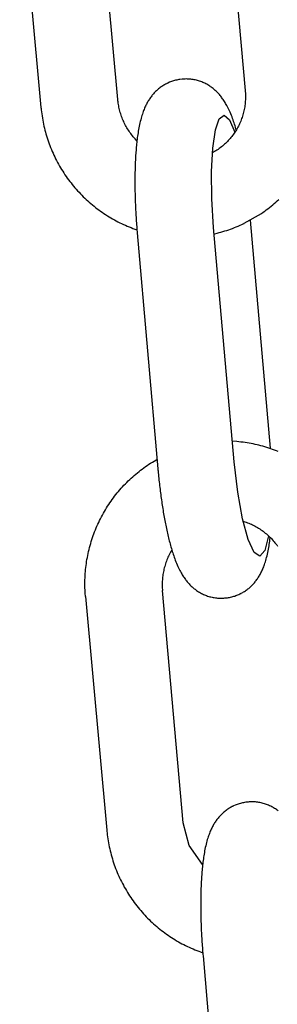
# Model space of a CAD drawing. Extents: x 1529 to 4201, y -422 to 622.
# Tile 42 of 256: x 2015.009 to 2015.401, y 119.168 to 120.669. Entities that reach past the tile are written whole.
import ezdxf

# ---------------------------------------------------------------- set-up
doc = ezdxf.new("R2010")
doc.units = 0
doc.header["$MEASUREMENT"] = 0
doc.layers.add('SPILL-BUCKET', color=1, linetype='CONTINUOUS')

msp = doc.modelspace()

# ---------------------------------------------------------------- linework, layer by layer
at = {"layer": 'SPILL-BUCKET', "color": 1, "linetype": 'Continuous'}
for p, q in [((2015.32003, 120.91828), (2015.35255, 120.56082)), ((2015.15837, 120.54702), (2015.1262, 120.90065)), ((2015.0089, 120.89131), (2015.04131, 120.53504)), ((2015.22437, 120.56624), (2015.2231, 120.56531)), ((2015.22567, 120.56714), (2015.22437, 120.56624)), ((2015.227, 120.56801), (2015.22567, 120.56714)), ((2015.22836, 120.56885), (2015.227, 120.56801)), ((2015.22974, 120.56966), (2015.22836, 120.56885)), ((2015.23113, 120.57043), (2015.22974, 120.56966)), ((2015.23254, 120.57117), (2015.23113, 120.57043)), ((2015.23296, 120.57139), (2015.23254, 120.57117)), ((2015.23356, 120.57168), (2015.23296, 120.57139)), ((2015.23415, 120.57198), (2015.23356, 120.57168)), ((2015.2347, 120.57224), (2015.23415, 120.57198)), ((2015.23712, 120.57331), (2015.2347, 120.57224)), ((2015.24017, 120.5745), (2015.23712, 120.57331)), ((2015.24172, 120.57504), (2015.24017, 120.5745)), ((2015.24329, 120.57554), (2015.24172, 120.57504)), ((2015.24488, 120.576), (2015.24329, 120.57554)), ((2015.24649, 120.57642), (2015.24488, 120.576)), ((2015.24811, 120.5768), (2015.24649, 120.57642)), ((2015.24974, 120.57713), (2015.24811, 120.5768)), ((2015.25139, 120.57742), (2015.24974, 120.57713)), ((2015.25304, 120.57767), (2015.25139, 120.57742)), ((2015.25639, 120.57804), (2015.25304, 120.57767)), ((2015.25664, 120.57806), (2015.25639, 120.57804)), ((2015.25689, 120.57807), (2015.25664, 120.57806)), ((2015.25836, 120.57819), (2015.25689, 120.57808)), ((2015.2598, 120.57827), (2015.25836, 120.57818)), ((2015.26123, 120.57834), (2015.2598, 120.57827)), ((2015.26293, 120.57836), (2015.26123, 120.57834)), ((2015.26463, 120.57834), (2015.26293, 120.57836)), ((2015.26633, 120.57828), (2015.26463, 120.57834)), ((2015.26803, 120.57816), (2015.26633, 120.57828)), ((2015.26974, 120.57801), (2015.26803, 120.57816)), ((2015.27143, 120.5778), (2015.26974, 120.57801)), ((2015.27313, 120.57755), (2015.27143, 120.5778)), ((2015.27482, 120.57725), (2015.27313, 120.57755)), ((2015.27651, 120.57691), (2015.27482, 120.57725)), ((2015.27818, 120.57652), (2015.27651, 120.57691)), ((2015.27985, 120.57608), (2015.27818, 120.57652)), ((2015.2815, 120.5756), (2015.27985, 120.57608)), ((2015.28314, 120.57508), (2015.2815, 120.5756)), ((2015.28477, 120.57451), (2015.28314, 120.57508)), ((2015.28638, 120.5739), (2015.28477, 120.57451)), ((2015.28797, 120.57324), (2015.28638, 120.5739)), ((2015.28955, 120.57254), (2015.28797, 120.57324)), ((2015.2911, 120.57181), (2015.28955, 120.57254)), ((2015.29263, 120.57103), (2015.2911, 120.57181)), ((2015.29414, 120.57022), (2015.29263, 120.57103)), ((2015.29562, 120.56937), (2015.29414, 120.57022)), ((2015.29708, 120.56848), (2015.29562, 120.56937)), ((2015.29851, 120.56756), (2015.29708, 120.56848)), ((2015.29991, 120.56661), (2015.29851, 120.56756)), ((2015.30115, 120.56572), (2015.29991, 120.56661)), ((2015.20911, 120.55127), (2015.20822, 120.55005)), ((2015.21002, 120.55245), (2015.20911, 120.55127)), ((2015.21096, 120.55364), (2015.21002, 120.55245)), ((2015.21192, 120.55479), (2015.21096, 120.55364)), ((2015.21292, 120.55593), (2015.21192, 120.55479)), ((2015.21393, 120.55705), (2015.21292, 120.55593)), ((2015.21498, 120.55816), (2015.21393, 120.55705)), ((2015.21605, 120.55924), (2015.21498, 120.55816)), ((2015.21716, 120.56031), (2015.21605, 120.55924)), ((2015.21829, 120.56135), (2015.21716, 120.56031)), ((2015.21945, 120.56238), (2015.21829, 120.56135)), ((2015.22064, 120.56338), (2015.21945, 120.56238)), ((2015.22185, 120.56436), (2015.22064, 120.56338)), ((2015.2231, 120.56531), (2015.22185, 120.56436)), ((2015.30236, 120.56482), (2015.30115, 120.56572)), ((2015.30355, 120.56388), (2015.30236, 120.56482)), ((2015.30471, 120.56293), (2015.30355, 120.56388)), ((2015.30586, 120.56195), (2015.30471, 120.56293)), ((2015.30698, 120.56096), (2015.30586, 120.56195)), ((2015.30808, 120.55993), (2015.30698, 120.56096)), ((2015.30915, 120.55889), (2015.30808, 120.55993)), ((2015.31021, 120.55782), (2015.30915, 120.55889)), ((2015.31124, 120.55674), (2015.31021, 120.55782)), ((2015.31227, 120.55561), (2015.31124, 120.55674)), ((2015.31327, 120.55448), (2015.31227, 120.55561)), ((2015.31426, 120.55331), (2015.31327, 120.55448)), ((2015.31523, 120.55212), (2015.31426, 120.55331)), ((2015.3162, 120.55089), (2015.31523, 120.55212)), ((2015.31714, 120.54964), (2015.3162, 120.55089)), ((2015.35255, 120.56082), (2015.35262, 120.55993)), ((2015.35262, 120.55993), (2015.35269, 120.55904)), ((2015.35269, 120.55904), (2015.35282, 120.55695)), ((2015.35282, 120.55695), (2015.35291, 120.55485)), ((2015.35291, 120.55485), (2015.35296, 120.55275)), ((2015.35296, 120.55275), (2015.35296, 120.55066)), ((2015.15854, 120.5453), (2015.15837, 120.54702)), ((2015.15874, 120.54357), (2015.15854, 120.5453)), ((2015.15902, 120.54149), (2015.15874, 120.54357)), ((2015.15935, 120.53942), (2015.15902, 120.54149)), ((2015.15972, 120.53734), (2015.15935, 120.53942)), ((2015.16013, 120.53528), (2015.15972, 120.53734)), ((2015.20048, 120.53672), (2015.1998, 120.53524)), ((2015.20119, 120.53821), (2015.20048, 120.53672)), ((2015.20189, 120.53962), (2015.20119, 120.53821)), ((2015.20263, 120.54103), (2015.20189, 120.53962)), ((2015.20336, 120.54237), (2015.20263, 120.54103)), ((2015.20413, 120.54372), (2015.20336, 120.54237)), ((2015.2049, 120.54502), (2015.20413, 120.54372)), ((2015.20571, 120.54632), (2015.2049, 120.54502)), ((2015.20652, 120.54758), (2015.20571, 120.54632)), ((2015.20736, 120.54883), (2015.20652, 120.54758)), ((2015.20822, 120.55005), (2015.20736, 120.54883)), ((2015.31809, 120.54833), (2015.31714, 120.54964)), ((2015.31901, 120.54701), (2015.31809, 120.54833)), ((2015.31996, 120.5456), (2015.31901, 120.54701)), ((2015.32087, 120.54419), (2015.31996, 120.5456)), ((2015.32182, 120.54267), (2015.32087, 120.54419)), ((2015.32273, 120.54114), (2015.32182, 120.54267)), ((2015.32369, 120.53947), (2015.32273, 120.54114)), ((2015.32462, 120.53779), (2015.32369, 120.53947)), ((2015.3256, 120.53593), (2015.32462, 120.53779)), ((2015.32655, 120.53407), (2015.3256, 120.53593)), ((2015.35176, 120.53608), (2015.35141, 120.53402)), ((2015.35206, 120.53814), (2015.35176, 120.53608)), ((2015.35232, 120.54022), (2015.35206, 120.53814)), ((2015.35253, 120.5423), (2015.35232, 120.54022)), ((2015.3527, 120.54438), (2015.35253, 120.5423)), ((2015.35283, 120.54647), (2015.3527, 120.54438)), ((2015.35292, 120.54856), (2015.35283, 120.54647)), ((2015.35296, 120.55066), (2015.35292, 120.54856)), ((2015.04131, 120.53504), (2015.04149, 120.53314)), ((2015.04149, 120.53314), (2015.04169, 120.53124)), ((2015.04169, 120.53124), (2015.04205, 120.52814)), ((2015.04205, 120.52814), (2015.04245, 120.52504)), ((2015.04245, 120.52504), (2015.0429, 120.52195)), ((2015.0429, 120.52195), (2015.04339, 120.51887)), ((2015.16058, 120.53323), (2015.16013, 120.53528)), ((2015.16108, 120.53118), (2015.16058, 120.53323)), ((2015.16162, 120.52915), (2015.16108, 120.53118)), ((2015.1622, 120.52713), (2015.16162, 120.52915)), ((2015.16282, 120.52511), (2015.1622, 120.52713)), ((2015.16348, 120.52311), (2015.16282, 120.52511)), ((2015.16418, 120.52113), (2015.16348, 120.52311)), ((2015.16493, 120.51916), (2015.16418, 120.52113)), ((2015.19518, 120.52287), (2015.19455, 120.5208)), ((2015.19584, 120.52493), (2015.19518, 120.52287)), ((2015.19647, 120.5268), (2015.19584, 120.52493)), ((2015.19714, 120.52866), (2015.19647, 120.5268)), ((2015.19778, 120.53037), (2015.19714, 120.52866)), ((2015.19846, 120.53207), (2015.19778, 120.53037)), ((2015.19912, 120.53366), (2015.19846, 120.53207)), ((2015.1998, 120.53524), (2015.19912, 120.53366)), ((2015.31306, 120.51774), (2015.32037, 120.52302)), ((2015.32037, 120.52302), (2015.32854, 120.5161)), ((2015.32756, 120.53199), (2015.32655, 120.53407)), ((2015.32852, 120.52991), (2015.32756, 120.53199)), ((2015.32957, 120.52756), (2015.32852, 120.52991)), ((2015.33059, 120.52518), (2015.32957, 120.52756)), ((2015.33152, 120.52287), (2015.33059, 120.52518)), ((2015.33244, 120.52054), (2015.33152, 120.52287)), ((2015.34845, 120.52187), (2015.34781, 120.51989)), ((2015.34905, 120.52386), (2015.34845, 120.52187)), ((2015.34961, 120.52587), (2015.34905, 120.52386)), ((2015.35012, 120.52789), (2015.34961, 120.52587)), ((2015.35059, 120.52992), (2015.35012, 120.52789)), ((2015.35103, 120.53196), (2015.35059, 120.52992)), ((2015.35141, 120.53402), (2015.35103, 120.53196)), ((2015.04339, 120.51887), (2015.04393, 120.51579)), ((2015.04393, 120.51579), (2015.04451, 120.51272)), ((2015.04451, 120.51272), (2015.04514, 120.50966)), ((2015.04514, 120.50966), (2015.0458, 120.50661)), ((2015.0458, 120.50661), (2015.04652, 120.50357)), ((2015.16571, 120.5172), (2015.16493, 120.51916)), ((2015.16654, 120.51527), (2015.16571, 120.5172)), ((2015.1674, 120.51334), (2015.16654, 120.51527)), ((2015.16831, 120.51144), (2015.1674, 120.51334)), ((2015.16925, 120.50955), (2015.16831, 120.51144)), ((2015.17023, 120.50769), (2015.16925, 120.50955)), ((2015.17125, 120.50584), (2015.17023, 120.50769)), ((2015.1723, 120.50402), (2015.17125, 120.50584)), ((2015.19099, 120.50621), (2015.1905, 120.50372)), ((2015.19152, 120.50876), (2015.19099, 120.50621)), ((2015.19208, 120.51128), (2015.19152, 120.50876)), ((2015.19266, 120.51377), (2015.19208, 120.51128)), ((2015.19328, 120.51623), (2015.19266, 120.51377)), ((2015.1939, 120.51852), (2015.19328, 120.51623)), ((2015.19455, 120.5208), (2015.1939, 120.51852)), ((2015.30714, 120.50066), (2015.31306, 120.51774)), ((2015.32854, 120.5161), (2015.33691, 120.49751)), ((2015.33329, 120.51827), (2015.33244, 120.52054)), ((2015.33412, 120.51598), (2015.33329, 120.51827)), ((2015.33491, 120.51374), (2015.33412, 120.51598)), ((2015.33567, 120.51147), (2015.33491, 120.51374)), ((2015.3364, 120.50924), (2015.33567, 120.51147)), ((2015.33712, 120.50697), (2015.3364, 120.50924)), ((2015.33781, 120.50474), (2015.33712, 120.50697)), ((2015.34219, 120.50649), (2015.34123, 120.50466)), ((2015.34311, 120.50835), (2015.34219, 120.50649)), ((2015.344, 120.51023), (2015.34311, 120.50835)), ((2015.34484, 120.51212), (2015.344, 120.51023)), ((2015.34564, 120.51404), (2015.34484, 120.51212)), ((2015.34641, 120.51597), (2015.34564, 120.51404)), ((2015.34713, 120.51792), (2015.34641, 120.51597)), ((2015.34781, 120.51989), (2015.34713, 120.51792)), ((2015.04652, 120.50357), (2015.04727, 120.50054)), ((2015.04727, 120.50054), (2015.04807, 120.49752)), ((2015.04807, 120.49752), (2015.04891, 120.49451)), ((2015.04891, 120.49451), (2015.0498, 120.49151)), ((2015.0498, 120.49151), (2015.05072, 120.48852)), ((2015.1734, 120.50222), (2015.1723, 120.50402)), ((2015.17453, 120.50044), (2015.1734, 120.50222)), ((2015.17569, 120.49869), (2015.17453, 120.50044)), ((2015.1769, 120.49696), (2015.17569, 120.49869)), ((2015.17813, 120.49525), (2015.1769, 120.49696)), ((2015.1794, 120.49357), (2015.17813, 120.49525)), ((2015.18071, 120.49192), (2015.1794, 120.49357)), ((2015.18205, 120.49029), (2015.18071, 120.49192)), ((2015.18849, 120.49139), (2015.18816, 120.48898)), ((2015.18884, 120.49384), (2015.18849, 120.49139)), ((2015.18921, 120.49626), (2015.18884, 120.49384)), ((2015.18961, 120.49874), (2015.18921, 120.49626)), ((2015.19004, 120.5012), (2015.18961, 120.49874)), ((2015.1905, 120.50372), (2015.19004, 120.5012)), ((2015.3031, 120.4731), (2015.30714, 120.50066)), ((2015.33344, 120.49245), (2015.33218, 120.4908)), ((2015.33466, 120.49411), (2015.33344, 120.49245)), ((2015.33585, 120.49581), (2015.33466, 120.49411)), ((2015.337, 120.49753), (2015.33585, 120.49581)), ((2015.33811, 120.49928), (2015.337, 120.49753)), ((2015.33849, 120.50247), (2015.33781, 120.50474)), ((2015.33919, 120.50105), (2015.33811, 120.49928)), ((2015.33899, 120.50076), (2015.33849, 120.50247)), ((2015.34023, 120.50284), (2015.33919, 120.50105)), ((2015.34123, 120.50466), (2015.34023, 120.50284)), ((2015.05072, 120.48852), (2015.05169, 120.48555)), ((2015.05169, 120.48555), (2015.05271, 120.48259)), ((2015.05271, 120.48259), (2015.05376, 120.47965)), ((2015.05376, 120.47965), (2015.05486, 120.47672)), ((2015.05486, 120.47672), (2015.056, 120.47381)), ((2015.18342, 120.4887), (2015.18205, 120.49029)), ((2015.18483, 120.48713), (2015.18342, 120.4887)), ((2015.18758, 120.48423), (2015.18483, 120.48713)), ((2015.18679, 120.47683), (2015.18656, 120.4744)), ((2015.18703, 120.47927), (2015.18679, 120.47683)), ((2015.18729, 120.48169), (2015.18703, 120.47927)), ((2015.18756, 120.48413), (2015.18729, 120.48169)), ((2015.18785, 120.48654), (2015.18756, 120.48413)), ((2015.18816, 120.48898), (2015.18785, 120.48654)), ((2015.31779, 120.47605), (2015.31619, 120.47475)), ((2015.31937, 120.47738), (2015.31779, 120.47605)), ((2015.32092, 120.47874), (2015.31937, 120.47738)), ((2015.32244, 120.48014), (2015.32092, 120.47874)), ((2015.32393, 120.48157), (2015.32244, 120.48014)), ((2015.32538, 120.48303), (2015.32393, 120.48157)), ((2015.32681, 120.48453), (2015.32538, 120.48303)), ((2015.3282, 120.48605), (2015.32681, 120.48453)), ((2015.32956, 120.48761), (2015.3282, 120.48605)), ((2015.33089, 120.48919), (2015.32956, 120.48761)), ((2015.33218, 120.4908), (2015.33089, 120.48919)), ((2015.056, 120.47381), (2015.05718, 120.47091)), ((2015.05718, 120.47091), (2015.0584, 120.46804)), ((2015.0584, 120.46804), (2015.05966, 120.46518)), ((2015.05966, 120.46518), (2015.06096, 120.46233)), ((2015.06096, 120.46233), (2015.06231, 120.45951)), ((2015.18561, 120.46203), (2015.18546, 120.45953)), ((2015.18578, 120.46453), (2015.18561, 120.46203)), ((2015.18595, 120.46701), (2015.18578, 120.46453)), ((2015.18614, 120.46948), (2015.18595, 120.46701)), ((2015.18634, 120.47194), (2015.18614, 120.46948)), ((2015.18656, 120.4744), (2015.18634, 120.47194)), ((2015.30124, 120.43721), (2015.3031, 120.4731)), ((2015.306, 120.46775), (2015.30272, 120.46586)), ((2015.30776, 120.46882), (2015.306, 120.46775)), ((2015.3095, 120.46994), (2015.30776, 120.46882)), ((2015.31121, 120.47109), (2015.3095, 120.46994)), ((2015.31289, 120.47227), (2015.31121, 120.47109)), ((2015.31456, 120.4735), (2015.31289, 120.47227)), ((2015.31619, 120.47475), (2015.31456, 120.4735)), ((2015.06231, 120.45951), (2015.06369, 120.45671)), ((2015.06369, 120.45671), (2015.06511, 120.45392)), ((2015.06511, 120.45392), (2015.06658, 120.45116)), ((2015.06658, 120.45116), (2015.06808, 120.44842)), ((2015.06808, 120.44842), (2015.06962, 120.44569)), ((2015.18486, 120.44679), (2015.18477, 120.44421)), ((2015.18496, 120.44937), (2015.18486, 120.44679)), ((2015.18507, 120.45192), (2015.18496, 120.44937)), ((2015.18519, 120.45447), (2015.18507, 120.45192)), ((2015.18532, 120.457), (2015.18519, 120.45447)), ((2015.18546, 120.45953), (2015.18532, 120.457)), ((2015.06962, 120.44569), (2015.0712, 120.443)), ((2015.0712, 120.443), (2015.07282, 120.44032)), ((2015.07282, 120.44032), (2015.07448, 120.43767)), ((2015.07448, 120.43767), (2015.07617, 120.43504)), ((2015.07617, 120.43504), (2015.0779, 120.43244)), ((2015.0779, 120.43244), (2015.07967, 120.42986)), ((2015.18449, 120.43107), (2015.18446, 120.42841)), ((2015.18452, 120.43373), (2015.18449, 120.43107)), ((2015.18457, 120.43636), (2015.18452, 120.43373)), ((2015.18463, 120.439), (2015.18457, 120.43636)), ((2015.18469, 120.4416), (2015.18463, 120.439)), ((2015.18477, 120.44421), (2015.18469, 120.4416)), ((2015.3017, 120.39577), (2015.30124, 120.43721)), ((2015.07967, 120.42986), (2015.08148, 120.42731)), ((2015.08148, 120.42731), (2015.08332, 120.42478)), ((2015.08332, 120.42478), (2015.08519, 120.42228)), ((2015.08519, 120.42228), (2015.08711, 120.41981)), ((2015.08711, 120.41981), (2015.08905, 120.41737)), ((2015.08905, 120.41737), (2015.09104, 120.41495)), ((2015.18444, 120.42574), (2015.18443, 120.42305)), ((2015.18443, 120.42305), (2015.18443, 120.42035)), ((2015.18443, 120.42035), (2015.18444, 120.41764)), ((2015.18446, 120.42841), (2015.18444, 120.42574)), ((2015.18444, 120.41764), (2015.18446, 120.41492)), ((2015.09104, 120.41495), (2015.09305, 120.41256)), ((2015.09305, 120.41256), (2015.0951, 120.4102)), ((2015.0951, 120.4102), (2015.09718, 120.40788)), ((2015.09718, 120.40788), (2015.0993, 120.40558)), ((2015.0993, 120.40558), (2015.10145, 120.40331)), ((2015.10145, 120.40331), (2015.10363, 120.40107)), ((2015.10363, 120.40107), (2015.10584, 120.39887)), ((2015.18446, 120.41492), (2015.18449, 120.41219)), ((2015.18449, 120.41219), (2015.18453, 120.40944)), ((2015.18453, 120.40944), (2015.18458, 120.4067)), ((2015.18458, 120.4067), (2015.18464, 120.40394)), ((2015.18464, 120.40394), (2015.1847, 120.40117)), ((2015.1847, 120.40117), (2015.18478, 120.39839)), ((2015.10584, 120.39887), (2015.10808, 120.3967)), ((2015.10808, 120.3967), (2015.11036, 120.39456)), ((2015.11036, 120.39456), (2015.11266, 120.39246)), ((2015.11266, 120.39246), (2015.11499, 120.39038)), ((2015.11499, 120.39038), (2015.11736, 120.38834)), ((2015.11736, 120.38834), (2015.11975, 120.38634)), ((2015.11975, 120.38634), (2015.12217, 120.38437)), ((2015.18478, 120.39839), (2015.18486, 120.39561)), ((2015.18486, 120.39561), (2015.18495, 120.39282)), ((2015.18495, 120.39282), (2015.18506, 120.39002)), ((2015.18506, 120.39002), (2015.18517, 120.38722)), ((2015.18517, 120.38722), (2015.18529, 120.38441)), ((2015.30445, 120.35199), (2015.3017, 120.39577)), ((2015.39203, 120.38436), (2015.39441, 120.38632)), ((2015.39441, 120.38632), (2015.39676, 120.38832)), ((2015.39676, 120.38832), (2015.39908, 120.39035)), ((2015.39908, 120.39035), (2015.40137, 120.39241)), ((2015.40137, 120.39241), (2015.40363, 120.39451)), ((2015.12217, 120.38437), (2015.12461, 120.38244)), ((2015.12461, 120.38244), (2015.12709, 120.38054)), ((2015.12709, 120.38054), (2015.12959, 120.37867)), ((2015.12959, 120.37867), (2015.13211, 120.37685)), ((2015.13211, 120.37685), (2015.13467, 120.37506)), ((2015.13467, 120.37506), (2015.13724, 120.37331)), ((2015.13724, 120.37331), (2015.13985, 120.37159)), ((2015.13985, 120.37159), (2015.14247, 120.36992)), ((2015.18529, 120.38441), (2015.18542, 120.3816)), ((2015.18542, 120.3816), (2015.18555, 120.37878)), ((2015.18555, 120.37878), (2015.1857, 120.37596)), ((2015.1857, 120.37596), (2015.18585, 120.37313)), ((2015.18585, 120.37313), (2015.18602, 120.3703)), ((2015.35114, 120.35836), (2015.37718, 120.37335)), ((2015.37718, 120.37335), (2015.37972, 120.3751)), ((2015.37972, 120.3751), (2015.38223, 120.37688)), ((2015.38223, 120.37688), (2015.38472, 120.3787)), ((2015.38472, 120.3787), (2015.38718, 120.38055)), ((2015.38718, 120.38055), (2015.38962, 120.38244)), ((2015.38962, 120.38244), (2015.39203, 120.38436)), ((2015.14247, 120.36992), (2015.14512, 120.36828)), ((2015.14512, 120.36828), (2015.14779, 120.36668)), ((2015.14779, 120.36668), (2015.15048, 120.36512)), ((2015.15048, 120.36512), (2015.1532, 120.36359)), ((2015.1532, 120.36359), (2015.15594, 120.36211)), ((2015.15594, 120.36211), (2015.15869, 120.36067)), ((2015.15869, 120.36067), (2015.16147, 120.35927)), ((2015.16147, 120.35927), (2015.16427, 120.35791)), ((2015.16427, 120.35791), (2015.16708, 120.35659)), ((2015.16708, 120.35659), (2015.16991, 120.35531)), ((2015.18602, 120.3703), (2015.18619, 120.36748)), ((2015.18619, 120.36748), (2015.18637, 120.36464)), ((2015.18637, 120.36464), (2015.18656, 120.36181)), ((2015.18656, 120.36181), (2015.18676, 120.35898)), ((2015.18676, 120.35898), (2015.18697, 120.35614)), ((2015.18697, 120.35614), (2015.18718, 120.35331)), ((2015.34463, 120.35533), (2015.34744, 120.35659)), ((2015.34744, 120.35659), (2015.35022, 120.35791)), ((2015.35022, 120.35791), (2015.35031, 120.35795)), ((2015.35031, 120.35795), (2015.35039, 120.358)), ((2015.35052, 120.35805), (2015.35077, 120.35818)), ((2015.35075, 120.35817), (2015.35114, 120.35836)), ((2015.39101, 120.01568), (2015.36057, 120.36323)), ((2015.16991, 120.35531), (2015.17276, 120.35407)), ((2015.17276, 120.35407), (2015.17563, 120.35287)), ((2015.17563, 120.35287), (2015.17852, 120.35172)), ((2015.17852, 120.35172), (2015.18142, 120.3506)), ((2015.18142, 120.3506), (2015.18433, 120.34953)), ((2015.18433, 120.34953), (2015.18757, 120.3484)), ((2015.18718, 120.35331), (2015.1874, 120.35048)), ((2015.1874, 120.35048), (2015.18764, 120.34766)), ((2015.18764, 120.34766), (2015.1878, 120.34567)), ((2015.1878, 120.34567), (2015.18797, 120.34369)), ((2015.18797, 120.34369), (2015.2195, 119.98376)), ((2015.33575, 119.99454), (2015.30445, 120.35199)), ((2015.30619, 120.3425), (2015.30969, 120.34334)), ((2015.30969, 120.34334), (2015.31268, 120.3441)), ((2015.31268, 120.3441), (2015.31565, 120.34491)), ((2015.31565, 120.34491), (2015.31862, 120.34576)), ((2015.31862, 120.34576), (2015.32157, 120.34665)), ((2015.32157, 120.34665), (2015.3245, 120.34759)), ((2015.3245, 120.34759), (2015.32743, 120.34856)), ((2015.32743, 120.34856), (2015.33033, 120.34959)), ((2015.33033, 120.34959), (2015.33323, 120.35065)), ((2015.33323, 120.35065), (2015.3361, 120.35176)), ((2015.3361, 120.35176), (2015.33896, 120.35291)), ((2015.33896, 120.35291), (2015.3418, 120.3541)), ((2015.3418, 120.3541), (2015.34463, 120.35533))]:
    msp.add_line(p, q, dxfattribs=at)
at = {"layer": 'SPILL-BUCKET', "color": 1}
for p, q in [((2015.33998, 120.02543), (2015.333, 120.02592)), ((2015.34306, 120.02515), (2015.33998, 120.02543)), ((2015.34613, 120.02483), (2015.34306, 120.02515)), ((2015.34921, 120.02446), (2015.34613, 120.02483)), ((2015.35228, 120.02404), (2015.34921, 120.02446)), ((2015.35534, 120.02358), (2015.35228, 120.02404)), ((2015.35839, 120.02308), (2015.35534, 120.02358)), ((2015.36144, 120.02253), (2015.35839, 120.02308)), ((2015.36448, 120.02193), (2015.36144, 120.02253)), ((2015.36752, 120.0213), (2015.36448, 120.02193)), ((2015.37054, 120.02062), (2015.36752, 120.0213)), ((2015.37355, 120.01989), (2015.37054, 120.02062)), ((2015.37656, 120.01912), (2015.37355, 120.01989)), ((2015.37955, 120.01831), (2015.37656, 120.01912)), ((2015.38253, 120.01745), (2015.37955, 120.01831)), ((2015.3855, 120.01655), (2015.38253, 120.01745)), ((2015.38846, 120.01561), (2015.3855, 120.01655)), ((2015.3914, 120.01462), (2015.38846, 120.01561)), ((2015.39433, 120.01359), (2015.3914, 120.01462)), ((2015.39725, 120.01252), (2015.39433, 120.01359)), ((2015.40015, 120.01141), (2015.39725, 120.01252)), ((2015.40303, 120.01026), (2015.40015, 120.01141)), ((2015.21104, 119.99421), (2015.21369, 119.99583)), ((2015.21369, 119.99583), (2015.21637, 119.9974)), ((2015.21637, 119.9974), (2015.21821, 119.99846)), ((2015.19071, 119.97991), (2015.19316, 119.98182)), ((2015.19316, 119.98182), (2015.19564, 119.9837)), ((2015.19564, 119.9837), (2015.19814, 119.98555)), ((2015.19814, 119.98555), (2015.20067, 119.98735)), ((2015.20067, 119.98735), (2015.20323, 119.98913)), ((2015.20323, 119.98913), (2015.20581, 119.99086)), ((2015.20581, 119.99086), (2015.20842, 119.99255)), ((2015.20842, 119.99255), (2015.21104, 119.99421)), ((2015.2195, 119.98376), (2015.21963, 119.98227)), ((2015.21963, 119.98227), (2015.21976, 119.98079)), ((2015.21976, 119.98079), (2015.22002, 119.97797)), ((2015.34107, 119.94833), (2015.33575, 119.99454)), ((2015.17213, 119.96334), (2015.17434, 119.96552)), ((2015.17434, 119.96552), (2015.17659, 119.96768)), ((2015.17659, 119.96768), (2015.17887, 119.9698)), ((2015.17887, 119.9698), (2015.18118, 119.97189)), ((2015.18118, 119.97189), (2015.18352, 119.97395)), ((2015.18352, 119.97395), (2015.18589, 119.97597)), ((2015.18589, 119.97597), (2015.18828, 119.97796)), ((2015.18828, 119.97796), (2015.19071, 119.97991)), ((2015.22002, 119.97797), (2015.22029, 119.97516)), ((2015.22029, 119.97516), (2015.22057, 119.97235)), ((2015.22057, 119.97235), (2015.22085, 119.96955)), ((2015.22085, 119.96955), (2015.22114, 119.96675)), ((2015.22114, 119.96675), (2015.22144, 119.96396)), ((2015.15949, 119.94955), (2015.16151, 119.95192)), ((2015.16151, 119.95192), (2015.16357, 119.95427)), ((2015.16357, 119.95427), (2015.16566, 119.95658)), ((2015.16566, 119.95658), (2015.16778, 119.95886)), ((2015.16778, 119.95886), (2015.16994, 119.96112)), ((2015.16994, 119.96112), (2015.17213, 119.96334)), ((2015.22144, 119.96396), (2015.22175, 119.96118)), ((2015.22175, 119.96118), (2015.22206, 119.95841)), ((2015.22206, 119.95841), (2015.22239, 119.95564)), ((2015.22239, 119.95564), (2015.22272, 119.95288)), ((2015.22272, 119.95288), (2015.22306, 119.95014)), ((2015.14807, 119.93471), (2015.14988, 119.93725)), ((2015.14988, 119.93725), (2015.15173, 119.93977)), ((2015.15173, 119.93977), (2015.15362, 119.94226)), ((2015.15362, 119.94226), (2015.15554, 119.94471)), ((2015.15554, 119.94471), (2015.1575, 119.94715)), ((2015.1575, 119.94715), (2015.15949, 119.94955)), ((2015.22306, 119.95014), (2015.22341, 119.9474)), ((2015.22341, 119.9474), (2015.22376, 119.94467)), ((2015.22376, 119.94467), (2015.22412, 119.94195)), ((2015.22412, 119.94195), (2015.22449, 119.93925)), ((2015.22449, 119.93925), (2015.22487, 119.93656)), ((2015.22487, 119.93656), (2015.22525, 119.93388)), ((2015.34835, 119.90758), (2015.34107, 119.94833)), ((2015.13796, 119.91894), (2015.13955, 119.92163)), ((2015.13955, 119.92163), (2015.14118, 119.92429)), ((2015.14118, 119.92429), (2015.14285, 119.92694)), ((2015.14285, 119.92694), (2015.14455, 119.92955)), ((2015.14455, 119.92955), (2015.14629, 119.93215)), ((2015.14629, 119.93215), (2015.14807, 119.93471)), ((2015.22525, 119.93388), (2015.22565, 119.93121)), ((2015.22565, 119.93121), (2015.22605, 119.92855)), ((2015.22605, 119.92855), (2015.22645, 119.92591)), ((2015.22645, 119.92591), (2015.22687, 119.92328)), ((2015.22687, 119.92328), (2015.22729, 119.92067)), ((2015.22729, 119.92067), (2015.22772, 119.91807)), ((2015.13059, 119.90516), (2015.13199, 119.90796)), ((2015.13199, 119.90796), (2015.13342, 119.91074)), ((2015.13342, 119.91074), (2015.13489, 119.91349)), ((2015.13489, 119.91349), (2015.13641, 119.91623)), ((2015.13641, 119.91623), (2015.13796, 119.91894)), ((2015.22772, 119.91807), (2015.22816, 119.91549)), ((2015.22816, 119.91549), (2015.22861, 119.91292)), ((2015.22861, 119.91292), (2015.22906, 119.91037)), ((2015.22906, 119.91037), (2015.22952, 119.90783)), ((2015.22952, 119.90783), (2015.22999, 119.90532)), ((2015.35692, 119.87599), (2015.34835, 119.90758)), ((2015.12307, 119.88798), (2015.12422, 119.89089)), ((2015.12422, 119.89089), (2015.12541, 119.89378)), ((2015.12541, 119.89378), (2015.12665, 119.89666)), ((2015.12665, 119.89666), (2015.12792, 119.89951)), ((2015.12792, 119.89951), (2015.12924, 119.90235)), ((2015.12924, 119.90235), (2015.13059, 119.90516)), ((2015.22999, 119.90532), (2015.23046, 119.90281)), ((2015.23046, 119.90281), (2015.23095, 119.90033)), ((2015.23095, 119.90033), (2015.23144, 119.89785)), ((2015.23144, 119.89785), (2015.23194, 119.8954)), ((2015.23194, 119.8954), (2015.23245, 119.89296)), ((2015.23245, 119.89296), (2015.23297, 119.89054)), ((2015.23297, 119.89054), (2015.2335, 119.88813)), ((2015.34923, 119.90432), (2015.35224, 119.90332)), ((2015.35224, 119.90332), (2015.3542, 119.90262)), ((2015.3542, 119.90262), (2015.35616, 119.90188)), ((2015.35616, 119.90188), (2015.35809, 119.90111)), ((2015.35809, 119.90111), (2015.36001, 119.90029)), ((2015.36001, 119.90029), (2015.36192, 119.89943)), ((2015.36192, 119.89943), (2015.3638, 119.89853)), ((2015.3638, 119.89853), (2015.36567, 119.89759)), ((2015.36567, 119.89759), (2015.36752, 119.89661)), ((2015.36752, 119.89661), (2015.36935, 119.89559)), ((2015.36935, 119.89559), (2015.37116, 119.89453)), ((2015.37116, 119.89453), (2015.37294, 119.89344)), ((2015.37294, 119.89344), (2015.37471, 119.89231)), ((2015.37471, 119.89231), (2015.37645, 119.89114)), ((2015.37645, 119.89114), (2015.37816, 119.88993)), ((2015.11795, 119.87322), (2015.11889, 119.8762)), ((2015.11889, 119.8762), (2015.11987, 119.87917)), ((2015.11987, 119.87917), (2015.12089, 119.88212)), ((2015.12089, 119.88212), (2015.12196, 119.88506)), ((2015.12196, 119.88506), (2015.12307, 119.88798)), ((2015.2335, 119.88813), (2015.23403, 119.88575)), ((2015.23403, 119.88575), (2015.23458, 119.88337)), ((2015.23458, 119.88337), (2015.23513, 119.88101)), ((2015.23513, 119.88101), (2015.2357, 119.87867)), ((2015.2357, 119.87867), (2015.23627, 119.87634)), ((2015.23627, 119.87634), (2015.23686, 119.87402)), ((2015.366, 119.85645), (2015.35692, 119.87599)), ((2015.37816, 119.88993), (2015.37985, 119.88869)), ((2015.37985, 119.88869), (2015.38152, 119.88741)), ((2015.38152, 119.88741), (2015.38316, 119.8861)), ((2015.38825, 119.88157), (2015.38241, 119.85937)), ((2015.38316, 119.8861), (2015.38477, 119.88476)), ((2015.38477, 119.88476), (2015.38635, 119.88338)), ((2015.38635, 119.88338), (2015.38791, 119.88196)), ((2015.38791, 119.88196), (2015.38944, 119.88052)), ((2015.38944, 119.88052), (2015.39094, 119.87904)), ((2015.38999, 119.87373), (2015.39032, 119.87614)), ((2015.39032, 119.87614), (2015.39063, 119.87858)), ((2015.39063, 119.87858), (2015.39071, 119.87926)), ((2015.39094, 119.87904), (2015.3924, 119.87753)), ((2015.3924, 119.87753), (2015.39384, 119.876)), ((2015.39384, 119.876), (2015.39524, 119.87443)), ((2015.11389, 119.85812), (2015.11461, 119.86116)), ((2015.11461, 119.86116), (2015.11538, 119.86419)), ((2015.11538, 119.86419), (2015.11619, 119.86721)), ((2015.11619, 119.86721), (2015.11705, 119.87022)), ((2015.11705, 119.87022), (2015.11795, 119.87322)), ((2015.23686, 119.87402), (2015.23746, 119.87173)), ((2015.23746, 119.87173), (2015.23808, 119.86943)), ((2015.23808, 119.86943), (2015.2387, 119.86717)), ((2015.2387, 119.86717), (2015.23934, 119.86489)), ((2015.23934, 119.86489), (2015.24, 119.86264)), ((2015.24059, 119.86036), (2015.23952, 119.85854)), ((2015.24, 119.86264), (2015.24067, 119.86037)), ((2015.24065, 119.86046), (2015.24059, 119.86036)), ((2015.24067, 119.86037), (2015.24136, 119.85814)), ((2015.3875, 119.8589), (2015.38798, 119.8614)), ((2015.38798, 119.8614), (2015.38845, 119.86392)), ((2015.38845, 119.86392), (2015.38887, 119.86637)), ((2015.38887, 119.86637), (2015.38927, 119.86885)), ((2015.38927, 119.86885), (2015.38964, 119.87127)), ((2015.38964, 119.87127), (2015.38999, 119.87373)), ((2015.39524, 119.87443), (2015.39662, 119.87283)), ((2015.39662, 119.87283), (2015.39795, 119.87121)), ((2015.39795, 119.87121), (2015.39926, 119.86956)), ((2015.39926, 119.86956), (2015.40053, 119.86788)), ((2015.40053, 119.86788), (2015.40177, 119.86617)), ((2015.11092, 119.84278), (2015.11142, 119.84586)), ((2015.11142, 119.84586), (2015.11197, 119.84894)), ((2015.11197, 119.84894), (2015.11257, 119.85201)), ((2015.11257, 119.85201), (2015.11321, 119.85507)), ((2015.11321, 119.85507), (2015.11389, 119.85812)), ((2015.23396, 119.84721), (2015.23317, 119.84525)), ((2015.23479, 119.84914), (2015.23396, 119.84721)), ((2015.23566, 119.85106), (2015.23479, 119.84914)), ((2015.23657, 119.85296), (2015.23566, 119.85106)), ((2015.23751, 119.85484), (2015.23657, 119.85296)), ((2015.2385, 119.8567), (2015.23751, 119.85484)), ((2015.23952, 119.85854), (2015.2385, 119.8567)), ((2015.24136, 119.85814), (2015.24208, 119.85588)), ((2015.24208, 119.85588), (2015.24281, 119.85365)), ((2015.24281, 119.85365), (2015.24358, 119.85138)), ((2015.24358, 119.85138), (2015.24436, 119.84914)), ((2015.24436, 119.84914), (2015.24519, 119.84684)), ((2015.24519, 119.84684), (2015.24605, 119.84458)), ((2015.37477, 119.85074), (2015.366, 119.85645)), ((2015.38241, 119.85937), (2015.37477, 119.85074)), ((2015.38393, 119.84431), (2015.38458, 119.84659)), ((2015.38458, 119.84659), (2015.3852, 119.84888)), ((2015.3852, 119.84888), (2015.38582, 119.85134)), ((2015.38582, 119.85134), (2015.38641, 119.85383)), ((2015.38641, 119.85383), (2015.38697, 119.85635)), ((2015.38697, 119.85635), (2015.3875, 119.8589)), ((2015.10905, 119.82726), (2015.10933, 119.83037)), ((2015.10933, 119.83037), (2015.10966, 119.83348)), ((2015.10966, 119.83348), (2015.11003, 119.83659)), ((2015.11003, 119.83659), (2015.11045, 119.83968)), ((2015.11045, 119.83968), (2015.11092, 119.84278)), ((2015.22877, 119.83118), (2015.22831, 119.82913)), ((2015.22928, 119.83323), (2015.22877, 119.83118)), ((2015.22982, 119.83527), (2015.22928, 119.83323)), ((2015.23041, 119.83729), (2015.22982, 119.83527)), ((2015.23104, 119.8393), (2015.23041, 119.83729)), ((2015.23171, 119.8413), (2015.23104, 119.8393)), ((2015.23242, 119.84328), (2015.23171, 119.8413)), ((2015.23317, 119.84525), (2015.23242, 119.84328)), ((2015.24605, 119.84458), (2015.24696, 119.84224)), ((2015.24696, 119.84224), (2015.2479, 119.83994)), ((2015.2479, 119.83994), (2015.24891, 119.83756)), ((2015.24891, 119.83756), (2015.24996, 119.8352)), ((2015.24996, 119.8352), (2015.25093, 119.83312)), ((2015.25093, 119.83312), (2015.25193, 119.83105)), ((2015.25193, 119.83105), (2015.25288, 119.82918)), ((2015.37868, 119.82987), (2015.37937, 119.83146)), ((2015.37937, 119.83146), (2015.38002, 119.83304)), ((2015.38002, 119.83304), (2015.3807, 119.83474)), ((2015.3807, 119.83474), (2015.38134, 119.83645)), ((2015.38134, 119.83645), (2015.38201, 119.83832)), ((2015.38201, 119.83832), (2015.38264, 119.84018)), ((2015.38264, 119.84018), (2015.38331, 119.84224)), ((2015.38331, 119.84224), (2015.38393, 119.84431)), ((2015.10835, 119.81478), (2015.10846, 119.81791)), ((2015.10846, 119.81791), (2015.10861, 119.82103)), ((2015.10861, 119.82103), (2015.10881, 119.82415)), ((2015.10881, 119.82415), (2015.10905, 119.82726)), ((2015.22644, 119.81664), (2015.22628, 119.81454)), ((2015.22664, 119.81873), (2015.22644, 119.81664)), ((2015.22689, 119.82082), (2015.22664, 119.81873)), ((2015.22718, 119.82291), (2015.22689, 119.82082)), ((2015.22752, 119.82499), (2015.22718, 119.82291)), ((2015.22789, 119.82706), (2015.22752, 119.82499)), ((2015.22831, 119.82913), (2015.22789, 119.82706)), ((2015.25288, 119.82918), (2015.25387, 119.82732)), ((2015.25387, 119.82732), (2015.25479, 119.82565)), ((2015.25479, 119.82565), (2015.25575, 119.82397)), ((2015.25575, 119.82397), (2015.25666, 119.82245)), ((2015.25666, 119.82245), (2015.25761, 119.82092)), ((2015.25761, 119.82092), (2015.25852, 119.81951)), ((2015.25852, 119.81951), (2015.25947, 119.8181)), ((2015.25947, 119.8181), (2015.26039, 119.81679)), ((2015.26039, 119.81679), (2015.26135, 119.81547)), ((2015.26135, 119.81547), (2015.26229, 119.81423)), ((2015.37026, 119.81506), (2015.37112, 119.81628)), ((2015.37112, 119.81628), (2015.37197, 119.81754)), ((2015.37197, 119.81754), (2015.37278, 119.81879)), ((2015.37278, 119.81879), (2015.37358, 119.82009)), ((2015.37358, 119.82009), (2015.37435, 119.82139)), ((2015.37435, 119.82139), (2015.37512, 119.82274)), ((2015.37512, 119.82274), (2015.37585, 119.82409)), ((2015.37585, 119.82409), (2015.37659, 119.8255)), ((2015.37659, 119.8255), (2015.37729, 119.8269)), ((2015.37729, 119.8269), (2015.378, 119.82839)), ((2015.378, 119.82839), (2015.37868, 119.82987)), ((2015.10827, 119.80854), (2015.10829, 119.81166)), ((2015.1083, 119.80542), (2015.10827, 119.80854)), ((2015.10829, 119.81166), (2015.10835, 119.81478)), ((2015.10837, 119.8023), (2015.1083, 119.80542)), ((2015.10849, 119.79917), (2015.10837, 119.8023)), ((2015.22608, 119.81034), (2015.22605, 119.80823)), ((2015.22605, 119.80823), (2015.22606, 119.80613)), ((2015.22606, 119.80613), (2015.22612, 119.80403)), ((2015.22616, 119.81244), (2015.22608, 119.81034)), ((2015.22612, 119.80403), (2015.22621, 119.80193)), ((2015.22628, 119.81454), (2015.22616, 119.81244)), ((2015.22621, 119.80193), (2015.22632, 119.8002)), ((2015.26229, 119.81423), (2015.26326, 119.81299)), ((2015.26326, 119.81299), (2015.26422, 119.81181)), ((2015.26422, 119.81181), (2015.26522, 119.81063)), ((2015.26522, 119.81063), (2015.26621, 119.8095)), ((2015.26621, 119.8095), (2015.26724, 119.80838)), ((2015.26724, 119.80838), (2015.26827, 119.80729)), ((2015.26827, 119.80729), (2015.26933, 119.80622)), ((2015.26933, 119.80622), (2015.2704, 119.80518)), ((2015.2704, 119.80518), (2015.27151, 119.80416)), ((2015.27151, 119.80416), (2015.27262, 119.80316)), ((2015.27262, 119.80316), (2015.27377, 119.80218)), ((2015.27377, 119.80218), (2015.27493, 119.80123)), ((2015.27493, 119.80123), (2015.27612, 119.8003)), ((2015.27612, 119.8003), (2015.27733, 119.79939)), ((2015.35538, 119.7998), (2015.35663, 119.80075)), ((2015.35663, 119.80075), (2015.35785, 119.80173)), ((2015.35785, 119.80173), (2015.35904, 119.80273)), ((2015.35904, 119.80273), (2015.3602, 119.80376)), ((2015.3602, 119.80376), (2015.36133, 119.8048)), ((2015.36133, 119.8048), (2015.36243, 119.80587)), ((2015.36243, 119.80587), (2015.3635, 119.80695)), ((2015.3635, 119.80695), (2015.36455, 119.80806)), ((2015.36455, 119.80806), (2015.36557, 119.80918)), ((2015.36557, 119.80918), (2015.36656, 119.81033)), ((2015.36656, 119.81033), (2015.36752, 119.81148)), ((2015.36752, 119.81148), (2015.36846, 119.81266)), ((2015.36846, 119.81266), (2015.36937, 119.81385)), ((2015.36937, 119.81385), (2015.37026, 119.81506)), ((2015.10865, 119.79606), (2015.10849, 119.79917)), ((2015.10886, 119.79294), (2015.10865, 119.79606)), ((2015.10901, 119.79104), (2015.10886, 119.79294)), ((2015.10917, 119.78914), (2015.10901, 119.79104)), ((2015.10917, 119.78914), (2015.14158, 119.43286)), ((2015.22632, 119.8002), (2015.22647, 119.79847)), ((2015.25779, 119.44408), (2015.22647, 119.79847)), ((2015.27733, 119.79939), (2015.27857, 119.79851)), ((2015.27857, 119.79851), (2015.27997, 119.79756)), ((2015.27997, 119.79756), (2015.2814, 119.79663)), ((2015.2814, 119.79663), (2015.28286, 119.79575)), ((2015.28286, 119.79575), (2015.28435, 119.79489)), ((2015.28435, 119.79489), (2015.28585, 119.79408)), ((2015.28585, 119.79408), (2015.28739, 119.7933)), ((2015.28739, 119.7933), (2015.28894, 119.79257)), ((2015.28894, 119.79257), (2015.29051, 119.79187)), ((2015.29051, 119.79187), (2015.2921, 119.79122)), ((2015.2921, 119.79122), (2015.29372, 119.7906)), ((2015.29372, 119.7906), (2015.29534, 119.79004)), ((2015.29534, 119.79004), (2015.29699, 119.78951)), ((2015.29699, 119.78951), (2015.29864, 119.78903)), ((2015.29864, 119.78903), (2015.30031, 119.78859)), ((2015.30031, 119.78859), (2015.30198, 119.78821)), ((2015.30198, 119.78821), (2015.30367, 119.78786)), ((2015.30367, 119.78786), (2015.30535, 119.78756)), ((2015.30535, 119.78756), (2015.30705, 119.78731)), ((2015.30705, 119.78731), (2015.30875, 119.78711)), ((2015.30875, 119.78711), (2015.31045, 119.78695)), ((2015.31045, 119.78695), (2015.31215, 119.78684)), ((2015.31215, 119.78684), (2015.31386, 119.78677)), ((2015.31386, 119.78677), (2015.31555, 119.78675)), ((2015.31555, 119.78675), (2015.31725, 119.78678)), ((2015.31725, 119.78678), (2015.31869, 119.78684)), ((2015.31869, 119.78684), (2015.32012, 119.78694)), ((2015.32012, 119.78692), (2015.3216, 119.78703)), ((2015.32159, 119.78704), (2015.32185, 119.78706)), ((2015.32185, 119.78706), (2015.3221, 119.78707)), ((2015.3221, 119.78707), (2015.32377, 119.78723)), ((2015.32377, 119.78723), (2015.32544, 119.78744)), ((2015.32544, 119.78744), (2015.3271, 119.78769)), ((2015.3271, 119.78769), (2015.32875, 119.78798)), ((2015.32875, 119.78798), (2015.33038, 119.78832)), ((2015.33038, 119.78832), (2015.332, 119.78869)), ((2015.332, 119.78869), (2015.33519, 119.78957)), ((2015.33519, 119.78957), (2015.33676, 119.79007)), ((2015.33676, 119.79007), (2015.33832, 119.79061)), ((2015.33832, 119.79061), (2015.33985, 119.79119)), ((2015.33985, 119.79119), (2015.34137, 119.7918)), ((2015.34137, 119.7918), (2015.34286, 119.79245)), ((2015.34286, 119.79245), (2015.34433, 119.79314)), ((2015.34433, 119.79314), (2015.34493, 119.79343)), ((2015.34493, 119.79343), (2015.34552, 119.79373)), ((2015.34552, 119.79373), (2015.34594, 119.79394)), ((2015.34594, 119.79394), (2015.34622, 119.79408)), ((2015.34651, 119.79423), (2015.34875, 119.79545)), ((2015.34875, 119.79545), (2015.35013, 119.79626)), ((2015.35013, 119.79626), (2015.35148, 119.79711)), ((2015.35148, 119.79711), (2015.35281, 119.79798)), ((2015.35281, 119.79798), (2015.35411, 119.79887)), ((2015.35411, 119.79887), (2015.35538, 119.7998)), ((2015.33497, 119.47006), (2015.33442, 119.4698)), ((2015.33739, 119.47113), (2015.33497, 119.47006)), ((2015.3389, 119.47175), (2015.33739, 119.47113)), ((2015.34044, 119.47233), (2015.3389, 119.47175)), ((2015.34199, 119.47286), (2015.34044, 119.47233)), ((2015.34356, 119.47336), (2015.34199, 119.47286)), ((2015.34515, 119.47382), (2015.34356, 119.47336)), ((2015.34676, 119.47424), (2015.34515, 119.47382)), ((2015.34838, 119.47462), (2015.34676, 119.47424)), ((2015.35001, 119.47495), (2015.34838, 119.47462)), ((2015.35166, 119.47524), (2015.35001, 119.47495)), ((2015.35331, 119.4755), (2015.35166, 119.47524)), ((2015.35498, 119.47571), (2015.35331, 119.4755)), ((2015.35666, 119.47586), (2015.35498, 119.47571)), ((2015.35691, 119.47588), (2015.35666, 119.47586)), ((2015.35716, 119.47589), (2015.35691, 119.47588)), ((2015.35863, 119.47601), (2015.35716, 119.4759)), ((2015.36007, 119.4761), (2015.35863, 119.476)), ((2015.3615, 119.47616), (2015.36007, 119.4761)), ((2015.3632, 119.47619), (2015.3615, 119.47616)), ((2015.3649, 119.47616), (2015.3632, 119.47619)), ((2015.3666, 119.4761), (2015.3649, 119.47616)), ((2015.3683, 119.47599), (2015.3666, 119.4761)), ((2015.37001, 119.47583), (2015.3683, 119.47599)), ((2015.3717, 119.47562), (2015.37001, 119.47583)), ((2015.3734, 119.47537), (2015.3717, 119.47562)), ((2015.37509, 119.47507), (2015.3734, 119.47537)), ((2015.37678, 119.47473), (2015.37509, 119.47507)), ((2015.37845, 119.47434), (2015.37678, 119.47473)), ((2015.38012, 119.4739), (2015.37845, 119.47434)), ((2015.38177, 119.47342), (2015.38012, 119.4739)), ((2015.38341, 119.4729), (2015.38177, 119.47342)), ((2015.38504, 119.47233), (2015.38341, 119.4729)), ((2015.38665, 119.47172), (2015.38504, 119.47233)), ((2015.38824, 119.47107), (2015.38665, 119.47172)), ((2015.38982, 119.47037), (2015.38824, 119.47107)), ((2015.39137, 119.46963), (2015.38982, 119.47037)), ((2015.31525, 119.45598), (2015.3142, 119.45487)), ((2015.31632, 119.45706), (2015.31525, 119.45598)), ((2015.31743, 119.45813), (2015.31632, 119.45706)), ((2015.31856, 119.45918), (2015.31743, 119.45813)), ((2015.31972, 119.4602), (2015.31856, 119.45918)), ((2015.32091, 119.4612), (2015.31972, 119.4602)), ((2015.32213, 119.46218), (2015.32091, 119.4612)), ((2015.32337, 119.46313), (2015.32213, 119.46218)), ((2015.32464, 119.46406), (2015.32337, 119.46313)), ((2015.32594, 119.46496), (2015.32464, 119.46406)), ((2015.32727, 119.46583), (2015.32594, 119.46496)), ((2015.32863, 119.46667), (2015.32727, 119.46583)), ((2015.33001, 119.46748), (2015.32863, 119.46667)), ((2015.3314, 119.46825), (2015.33001, 119.46748)), ((2015.33281, 119.46899), (2015.3314, 119.46825)), ((2015.33323, 119.46921), (2015.33281, 119.46899)), ((2015.33383, 119.46951), (2015.33323, 119.46921)), ((2015.33442, 119.4698), (2015.33383, 119.46951)), ((2015.3929, 119.46886), (2015.39137, 119.46963)), ((2015.39441, 119.46804), (2015.3929, 119.46886)), ((2015.3959, 119.46719), (2015.39441, 119.46804)), ((2015.39735, 119.4663), (2015.3959, 119.46719)), ((2015.39878, 119.46538), (2015.39735, 119.4663)), ((2015.40018, 119.46443), (2015.39878, 119.46538)), ((2015.40142, 119.46354), (2015.40018, 119.46443)), ((2015.40263, 119.46264), (2015.40142, 119.46354)), ((2015.26714, 119.40984), (2015.25779, 119.44408)), ((2015.30363, 119.4402), (2015.3029, 119.43885)), ((2015.3044, 119.44154), (2015.30363, 119.4402)), ((2015.30517, 119.44284), (2015.3044, 119.44154)), ((2015.30598, 119.44414), (2015.30517, 119.44284)), ((2015.30679, 119.4454), (2015.30598, 119.44414)), ((2015.30764, 119.44665), (2015.30679, 119.4454)), ((2015.30849, 119.44787), (2015.30764, 119.44665)), ((2015.30938, 119.44909), (2015.30849, 119.44787)), ((2015.31029, 119.45028), (2015.30938, 119.44909)), ((2015.31123, 119.45146), (2015.31029, 119.45028)), ((2015.31219, 119.45261), (2015.31123, 119.45146)), ((2015.31319, 119.45375), (2015.31219, 119.45261)), ((2015.3142, 119.45487), (2015.31319, 119.45375)), ((2015.14158, 119.43286), (2015.14176, 119.43096)), ((2015.14176, 119.43096), (2015.14196, 119.42906)), ((2015.14196, 119.42906), (2015.14232, 119.42596)), ((2015.14232, 119.42596), (2015.14272, 119.42286)), ((2015.29741, 119.42648), (2015.29674, 119.42462)), ((2015.29805, 119.42819), (2015.29741, 119.42648)), ((2015.29873, 119.4299), (2015.29805, 119.42819)), ((2015.29939, 119.43148), (2015.29873, 119.4299)), ((2015.30008, 119.43306), (2015.29939, 119.43148)), ((2015.30075, 119.43454), (2015.30008, 119.43306)), ((2015.30146, 119.43603), (2015.30075, 119.43454)), ((2015.30217, 119.43744), (2015.30146, 119.43603)), ((2015.3029, 119.43885), (2015.30217, 119.43744)), ((2015.14272, 119.42286), (2015.14317, 119.41978)), ((2015.14317, 119.41978), (2015.14367, 119.41669)), ((2015.14367, 119.41669), (2015.1442, 119.41362)), ((2015.1442, 119.41362), (2015.14478, 119.41055)), ((2015.14478, 119.41055), (2015.14541, 119.40749)), ((2015.29293, 119.41159), (2015.29235, 119.40911)), ((2015.29355, 119.41405), (2015.29293, 119.41159)), ((2015.29417, 119.41635), (2015.29355, 119.41405)), ((2015.29482, 119.41863), (2015.29417, 119.41635)), ((2015.29545, 119.42069), (2015.29482, 119.41863)), ((2015.29611, 119.42275), (2015.29545, 119.42069)), ((2015.29674, 119.42462), (2015.29611, 119.42275)), ((2015.14541, 119.40749), (2015.14607, 119.40443)), ((2015.14607, 119.40443), (2015.14679, 119.40139)), ((2015.14679, 119.40139), (2015.14754, 119.39836)), ((2015.14754, 119.39836), (2015.14834, 119.39534)), ((2015.14834, 119.39534), (2015.14918, 119.39233)), ((2015.28769, 119.38091), (2015.26714, 119.40984)), ((2015.28989, 119.39656), (2015.28948, 119.39408)), ((2015.29031, 119.39902), (2015.28989, 119.39656)), ((2015.29077, 119.40154), (2015.29031, 119.39902)), ((2015.29126, 119.40403), (2015.29077, 119.40154)), ((2015.29179, 119.40658), (2015.29126, 119.40403)), ((2015.29235, 119.40911), (2015.29179, 119.40658)), ((2015.14918, 119.39233), (2015.15007, 119.38933)), ((2015.15007, 119.38933), (2015.15099, 119.38635)), ((2015.15099, 119.38635), (2015.15196, 119.38337)), ((2015.15196, 119.38337), (2015.15298, 119.38042)), ((2015.15298, 119.38042), (2015.15403, 119.37747)), ((2015.28783, 119.38195), (2015.28756, 119.37951)), ((2015.28812, 119.38436), (2015.28783, 119.38195)), ((2015.28843, 119.3868), (2015.28812, 119.38436)), ((2015.28876, 119.38921), (2015.28843, 119.3868)), ((2015.28911, 119.39166), (2015.28876, 119.38921)), ((2015.28948, 119.39408), (2015.28911, 119.39166)), ((2015.15403, 119.37747), (2015.15513, 119.37455)), ((2015.15513, 119.37455), (2015.15627, 119.37163)), ((2015.15627, 119.37163), (2015.15745, 119.36874)), ((2015.15745, 119.36874), (2015.15867, 119.36586)), ((2015.15867, 119.36586), (2015.15993, 119.363)), ((2015.28641, 119.36731), (2015.28622, 119.36483)), ((2015.28661, 119.36976), (2015.28641, 119.36731)), ((2015.28683, 119.37222), (2015.28661, 119.36976)), ((2015.28706, 119.37465), (2015.28683, 119.37222)), ((2015.2873, 119.3771), (2015.28706, 119.37465)), ((2015.28756, 119.37951), (2015.2873, 119.3771)), ((2015.15993, 119.363), (2015.16123, 119.36015)), ((2015.16123, 119.36015), (2015.16258, 119.35733)), ((2015.16258, 119.35733), (2015.16396, 119.35453)), ((2015.16396, 119.35453), (2015.16538, 119.35174)), ((2015.16538, 119.35174), (2015.16685, 119.34898)), ((2015.28546, 119.3523), (2015.28534, 119.34974)), ((2015.28559, 119.35482), (2015.28546, 119.3523)), ((2015.28573, 119.35735), (2015.28559, 119.35482)), ((2015.28588, 119.35985), (2015.28573, 119.35735)), ((2015.28605, 119.36235), (2015.28588, 119.35985)), ((2015.28622, 119.36483), (2015.28605, 119.36235)), ((2015.16685, 119.34898), (2015.16835, 119.34624)), ((2015.16835, 119.34624), (2015.16989, 119.34352)), ((2015.16989, 119.34352), (2015.17147, 119.34082)), ((2015.17147, 119.34082), (2015.17309, 119.33814)), ((2015.17309, 119.33814), (2015.17475, 119.33549)), ((2015.17475, 119.33549), (2015.17644, 119.33286)), ((2015.2849, 119.33682), (2015.28484, 119.33419)), ((2015.28497, 119.33943), (2015.2849, 119.33682)), ((2015.28504, 119.34203), (2015.28497, 119.33943)), ((2015.28513, 119.34461), (2015.28504, 119.34203)), ((2015.28523, 119.34719), (2015.28513, 119.34461)), ((2015.28534, 119.34974), (2015.28523, 119.34719)), ((2015.17644, 119.33286), (2015.17817, 119.33026)), ((2015.17817, 119.33026), (2015.17994, 119.32768)), ((2015.17994, 119.32768), (2015.18175, 119.32513)), ((2015.18175, 119.32513), (2015.18359, 119.3226)), ((2015.18359, 119.3226), (2015.18547, 119.3201)), ((2015.18547, 119.3201), (2015.18738, 119.31763)), ((2015.28471, 119.32356), (2015.2847, 119.32087)), ((2015.2847, 119.32087), (2015.2847, 119.31817)), ((2015.28473, 119.32624), (2015.28471, 119.32356)), ((2015.28476, 119.3289), (2015.28473, 119.32624)), ((2015.28479, 119.33155), (2015.28476, 119.3289)), ((2015.28484, 119.33419), (2015.28479, 119.33155)), ((2015.18738, 119.31763), (2015.18932, 119.31519)), ((2015.18932, 119.31519), (2015.19131, 119.31277)), ((2015.19131, 119.31277), (2015.19332, 119.31038)), ((2015.19332, 119.31038), (2015.19537, 119.30803)), ((2015.19537, 119.30803), (2015.19745, 119.3057)), ((2015.19745, 119.3057), (2015.19957, 119.3034)), ((2015.2847, 119.31817), (2015.28471, 119.31546)), ((2015.28471, 119.31546), (2015.28473, 119.31274)), ((2015.28473, 119.31274), (2015.28476, 119.31001)), ((2015.28476, 119.31001), (2015.2848, 119.30727)), ((2015.2848, 119.30727), (2015.28485, 119.30452)), ((2015.19957, 119.3034), (2015.20172, 119.30113)), ((2015.20172, 119.30113), (2015.2039, 119.2989)), ((2015.2039, 119.2989), (2015.20611, 119.29669)), ((2015.20611, 119.29669), (2015.20835, 119.29452)), ((2015.20835, 119.29452), (2015.21063, 119.29238)), ((2015.21063, 119.29238), (2015.21293, 119.29028)), ((2015.21293, 119.29028), (2015.21526, 119.2882)), ((2015.28485, 119.30452), (2015.28491, 119.30176)), ((2015.28491, 119.30176), (2015.28497, 119.29899)), ((2015.28497, 119.29899), (2015.28505, 119.29621)), ((2015.28505, 119.29621), (2015.28513, 119.29343)), ((2015.28513, 119.29343), (2015.28522, 119.29064)), ((2015.28522, 119.29064), (2015.28533, 119.28784)), ((2015.21526, 119.2882), (2015.21763, 119.28617)), ((2015.21763, 119.28617), (2015.22002, 119.28416)), ((2015.22002, 119.28416), (2015.22244, 119.28219)), ((2015.22244, 119.28219), (2015.22488, 119.28026)), ((2015.22488, 119.28026), (2015.22736, 119.27836)), ((2015.22736, 119.27836), (2015.22986, 119.2765)), ((2015.22986, 119.2765), (2015.23238, 119.27467)), ((2015.28533, 119.28784), (2015.28544, 119.28504)), ((2015.28544, 119.28504), (2015.28556, 119.28223)), ((2015.28556, 119.28223), (2015.28569, 119.27942)), ((2015.28569, 119.27942), (2015.28582, 119.2766)), ((2015.28582, 119.2766), (2015.28597, 119.27378)), ((2015.23238, 119.27467), (2015.23494, 119.27288)), ((2015.23494, 119.27288), (2015.23751, 119.27113)), ((2015.23751, 119.27113), (2015.24012, 119.26942)), ((2015.24012, 119.26942), (2015.24274, 119.26774)), ((2015.24274, 119.26774), (2015.24539, 119.2661)), ((2015.24539, 119.2661), (2015.24806, 119.2645)), ((2015.24806, 119.2645), (2015.25075, 119.26294)), ((2015.25075, 119.26294), (2015.25347, 119.26142)), ((2015.25347, 119.26142), (2015.25621, 119.25993)), ((2015.25621, 119.25993), (2015.25896, 119.25849)), ((2015.28597, 119.27378), (2015.28613, 119.27095)), ((2015.28613, 119.27095), (2015.28629, 119.26813)), ((2015.28629, 119.26813), (2015.28646, 119.2653)), ((2015.28646, 119.2653), (2015.28664, 119.26247)), ((2015.28664, 119.26247), (2015.28683, 119.25963)), ((2015.25896, 119.25849), (2015.26174, 119.25709)), ((2015.26174, 119.25709), (2015.26454, 119.25573)), ((2015.26454, 119.25573), (2015.26735, 119.25441)), ((2015.26735, 119.25441), (2015.27019, 119.25313)), ((2015.27019, 119.25313), (2015.27304, 119.25189)), ((2015.27304, 119.25189), (2015.2759, 119.25069)), ((2015.2759, 119.25069), (2015.27879, 119.24954)), ((2015.27879, 119.24954), (2015.28169, 119.24843)), ((2015.28169, 119.24843), (2015.2846, 119.24736)), ((2015.2846, 119.24736), (2015.28784, 119.24622)), ((2015.28683, 119.25963), (2015.28703, 119.2568)), ((2015.28703, 119.2568), (2015.28724, 119.25397)), ((2015.28724, 119.25397), (2015.28745, 119.25114)), ((2015.28745, 119.25114), (2015.28768, 119.24831)), ((2015.28768, 119.24831), (2015.28791, 119.24548)), ((2015.28791, 119.24548), (2015.28807, 119.24349)), ((2015.28807, 119.24349), (2015.28825, 119.24151)), ((2015.28825, 119.24151), (2015.31977, 118.88158))]:
    msp.add_line(p, q, dxfattribs=at)

doc.saveas('drawing.dxf')
